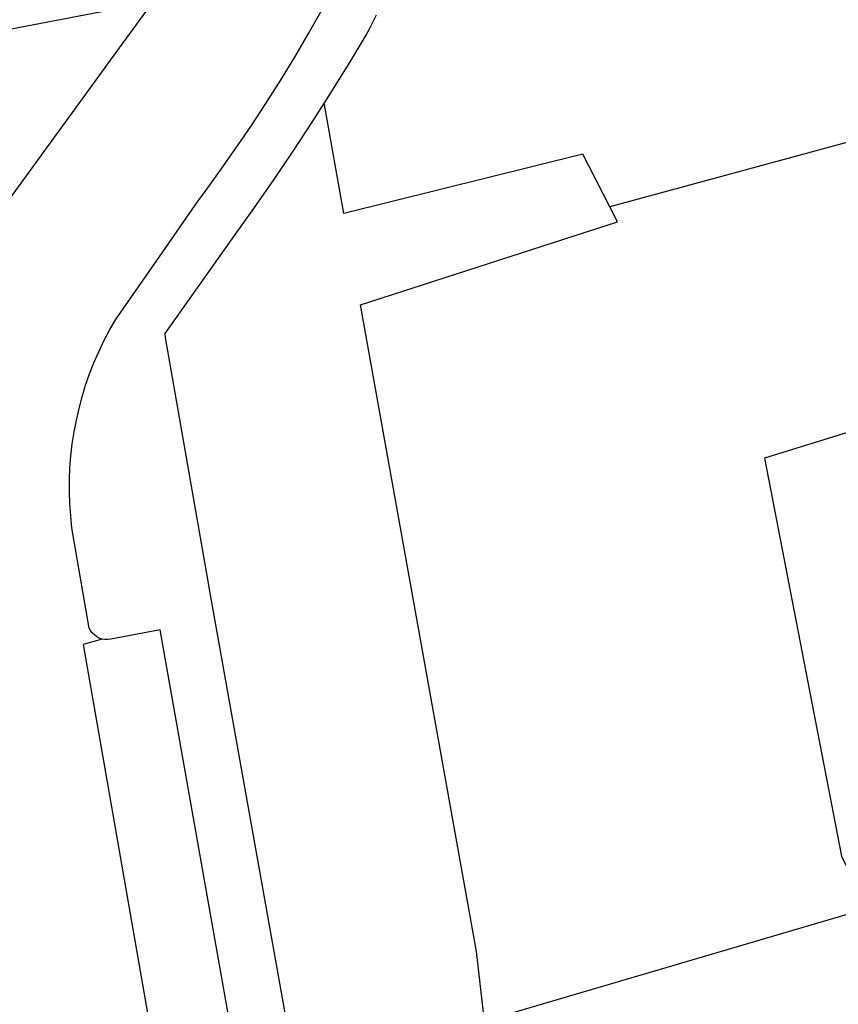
# Model space of a CAD drawing. Header units: metres. Extents: x 174255 to 175175, y 462028 to 462911.
# Tile 205 of 256: x 175057.406 to 175057.701, y 462724.197 to 462724.553. Entities that reach past the tile are written whole.
import ezdxf

# ---------------------------------------------------------------- set-up
doc = ezdxf.new("R2010")
doc.units = ezdxf.units.M
doc.layers.add('N-XX-AL-LIJN_0.20-G', color=7, linetype='Continuous', lineweight=25)

# ---------------------------------------------------------------- blocks, each defined once
blk = doc.blocks.new('Situatie')
at = {"lineweight": -3}
for points in [[(2.33328, 11.45146), (2.39575, 11.16736), (2.41369, 11.10776), (2.42138, 11.08222), (2.43857, 11.02798), (2.45445, 10.99094), (2.40153, 10.97771), (2.23222, 10.9312), (2.16076, 10.91157), (1.96365, 10.86659), (1.8049, 10.83748), (1.68716, 10.80176), (1.62763, 10.78324), (1.65537, 10.6396), (1.66476, 10.62079), (1.52656, 10.58014)], [(1.48748, 10.94317), (1.48483, 10.93785), (1.48414, 10.93652), (1.47766, 10.9258), (1.47104, 10.91516), (1.46869, 10.9115)], [(1.38858, 10.71803), (1.38757, 10.71837), (1.38663, 10.71885), (1.38578, 10.71948), (1.38503, 10.72022), (1.38439, 10.72107), (1.3839, 10.722), (1.37845, 10.75317), (1.37833, 10.75389), (1.37771, 10.75818), (1.37724, 10.7625), (1.37694, 10.76683), (1.37679, 10.77117), (1.37681, 10.77551), (1.37699, 10.77984), (1.37732, 10.78417), (1.37781, 10.78848), (1.37847, 10.79277), (1.37928, 10.79703), (1.38025, 10.80127), (1.38137, 10.80546), (1.38264, 10.80961), (1.38407, 10.8137), (1.38565, 10.81775), (1.38738, 10.82173), (1.38925, 10.82564), (1.39126, 10.82949), (1.39342, 10.83325), (1.40911, 10.85587), (1.4232, 10.87618), (1.42512, 10.87876), (1.43095, 10.88676), (1.43664, 10.89485), (1.44221, 10.90303), (1.44764, 10.91129), (1.45293, 10.91965), (1.45809, 10.92809), (1.46311, 10.93661), (1.468, 10.94521)], [(2.41369, 11.10776), (2.40914, 11.10648), (1.85083, 10.94992), (1.57179, 10.87397)], [(1.39349, 10.94541), (1.35269, 10.93754)], [(1.34803, 10.86711), (1.39583, 10.93271), (1.40698, 10.94802)], [(1.57179, 10.87397), (1.56201, 10.89299), (1.47578, 10.87157), (1.46869, 10.9115), (1.46428, 10.9046), (1.45739, 10.89414), (1.45037, 10.88376), (1.44322, 10.87347), (1.43656, 10.86415), (1.41124, 10.82831), (1.41132, 10.8268), (1.42698, 10.73744), (1.42712, 10.73658), (1.48226, 10.42738)], [(1.52656, 10.58014), (1.52367, 10.60518), (1.48177, 10.83864), (1.57456, 10.86857), (1.57179, 10.87397)], [(1.4613, 10.42373), (1.43466, 10.57937), (1.40948, 10.72134), (1.39173, 10.71795), (1.39068, 10.71781), (1.38962, 10.71784), (1.38858, 10.71803)], [(1.38858, 10.71803), (1.38171, 10.71605), (1.43353, 10.41889)]]:
    blk.add_lwpolyline(points, dxfattribs=at)

msp = doc.modelspace()

# ---------------------------------------------------------------- block references
at = {"layer": 'N-XX-AL-LIJN_0.20-G'}
msp.add_blockref('Situatie', (175056.04696, 462713.61124), dxfattribs=at)

doc.saveas('drawing.dxf')
